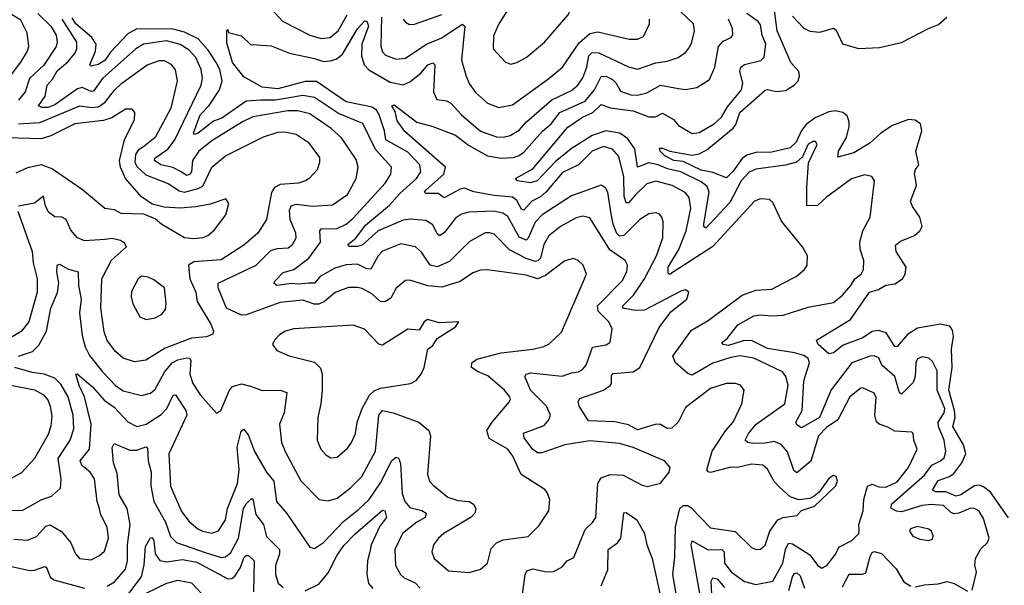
# Model space of a CAD drawing. Extents: x 1954678 to 2060275, y 904822 to 1016299.
# Tile 195 of 256: x 1966740 to 1971066, y 976807 to 979293. Entities that reach past the tile are written whole.
import ezdxf

# ---------------------------------------------------------------- set-up
doc = ezdxf.new("R2010")
doc.units = 0

msp = doc.modelspace()

# ---------------------------------------------------------------- linework, layer by layer
at = {"layer": '0CON20XD'}
for points in [[(1969628.6, 976745), (1969610, 976855), (1969618.2, 976931.8), (1969621.5, 977065), (1969641, 977145), (1969655, 977157.5), (1969675, 977157.6), (1969689.6, 977149.6), (1969775, 977059.6), (1969884, 977044), (1969955, 976973.1), (1969975, 976964.4), (1969995, 976965.6), (1970015, 976984.2), (1970036.2, 977045), (1970070.4, 977095), (1970095, 977105.8), (1970155, 977114.4), (1970175, 977136.2), (1970232.5, 977155), (1970325, 977243.3), (1970333.8, 977265), (1970327.5, 977285), (1970315, 977290), (1970295, 977276.2), (1970253, 977217), (1970230.8, 977199.2), (1970211.2, 977188.8), (1970163.4, 977183.4), (1970125, 977196.4), (1970078.4, 977238.4), (1970055, 977263.6), (1970025, 977317.5), (1970005.3, 977335.2), (1969955, 977339.7), (1969894.4, 977324.4), (1969865, 977327.1), (1969775, 977302.8), (1969765, 977305.6), (1969759.7, 977315), (1969783.3, 977396.7), (1969842.5, 977487.5), (1969874.6, 977525), (1969913.6, 977605), (1969922.9, 977665), (1969906.9, 977686.9), (1969884.6, 977694.6), (1969843.9, 977693.9), (1969775, 977672.5), (1969665, 977588.2), (1969633.1, 977525), (1969605, 977498.7), (1969585, 977496.9), (1969555, 977514), (1969536.3, 977516.3), (1969455, 977491.2), (1969415, 977512.1), (1969355, 977525.2), (1969239.7, 977529.7), (1969197.9, 977595), (1969193.6, 977615), (1969201.6, 977628.4), (1969305, 977665.3), (1969334.5, 977685), (1969340.4, 977695), (1969340, 977730), (1969348.3, 977738.3), (1969435, 977746.1), (1969465, 977763.9), (1969550.1, 977939.9), (1969600.9, 978009.1), (1969672, 978065), (1969680, 978095), (1969665.6, 978105.6), (1969645, 978100.6), (1969485, 978016.8), (1969445, 978015.2), (1969389.6, 978025), (1969389.7, 978035), (1969436.8, 978083.2), (1969485.1, 978154.9), (1969538.7, 978255), (1969565.3, 978335), (1969567.1, 978405), (1969561.9, 978425), (1969549.4, 978439.4), (1969534.5, 978444.5), (1969505, 978440), (1969465, 978415.4), (1969395, 978345.3), (1969375, 978342.5), (1969364.1, 978354.1), (1969347.3, 978395), (1969339.6, 978440.4), (1969324.8, 978534.8), (1969314.1, 978554.1), (1969295, 978566.7), (1969165, 978519.2), (1969036.1, 978435), (1969005, 978402.7), (1968975, 978333.5), (1968965, 978324.2), (1968935, 978336.9), (1968885, 978427.8), (1968862.5, 978442.5), (1968822.2, 978452.2), (1968715, 978446.9), (1968681.1, 978438.9), (1968655, 978420.4), (1968605, 978356.1), (1968585, 978343.8), (1968575, 978351.5), (1968555, 978392.3), (1968525, 978410), (1968456.7, 978416.7), (1968425, 978412), (1968314.6, 978365.4), (1968245, 978302.4), (1968225, 978296.2), (1968186.1, 978296.1), (1968182, 978305), (1968217.3, 978332.7), (1968260.3, 978389.7), (1968365, 978477.4), (1968411.2, 978528.8), (1968484.2, 978595), (1968503.1, 978625), (1968498.8, 978655), (1968445, 978710.9), (1968348.4, 978765), (1968343.3, 978805), (1968320.2, 978875), (1968307.8, 978895), (1968288.8, 978908.8), (1968175, 978931.8), (1968045, 979021.7), (1967995, 979021.4), (1967875, 978989.8), (1967805, 978996.4), (1967725, 979042), (1967675.6, 979105), (1967651.1, 979191.1), (1967650, 979245), (1967655, 979250), (1967657.5, 979237.5), (1967715, 979222.5), (1967754.1, 979184.1), (1967782.5, 979182.5), (1967845, 979178.9), (1967925.5, 979145.5), (1968035, 979123.2), (1968075, 979108.9), (1968105, 979111.8), (1968130.4, 979119.6), (1968158.8, 979141.2), (1968225, 979252.7), (1968255, 979287.1), (1968265, 979286.9), (1968273.2, 979265), (1968243.4, 979185), (1968242, 979135), (1968253.8, 979095), (1968275, 979072.9), (1968368.1, 979018.1), (1968425, 979007.6), (1968455, 979020.6), (1968502.1, 979057.9), (1968534.2, 979095), (1968555, 979103.8), (1968564.6, 979094.6), (1968559.1, 978975), (1968573.1, 978943.1), (1968615, 978936.8), (1968635, 978926.7), (1968680.7, 978875), (1968765, 978802.6), (1968835, 978777.9), (1968865, 978776.8), (1968895, 978784.1), (1968935, 978808.2), (1968966.5, 978845), (1969078.4, 978941.6), (1969165, 978982.7), (1969192.7, 979005), (1969215, 979037.8), (1969232.6, 979085), (1969241.2, 979135), (1969255, 979149.3), (1969285, 979147.8), (1969415, 979086), (1969455, 979076.1), (1969535, 979104.2), (1969585, 979111.6), (1969633, 979127), (1969665, 979149.5), (1969681, 979169), (1969693.5, 979195), (1969704.6, 979244.6), (1969701.1, 979275), (1969585, 979386.2)], [(1968898.3, 979098.3), (1968925, 979104.4), (1968965, 979127.5), (1969045.7, 979194.3), (1969150, 979315), (1969154.2, 979325), (1969150, 979345), (1969085, 979403.3), (1969027.2, 979417.2), (1968995, 979418.5), (1968935, 979395.6), (1968900.2, 979359.8), (1968845.3, 979275), (1968822.5, 979222.5), (1968820, 979165), (1968875, 979107.1), (1968898.3, 979098.3)], [(1966670, 979005), (1966745, 979106.9), (1966774.6, 979155), (1966780.4, 979175), (1966773.1, 979235), (1966745, 979291.4), (1966705, 979315.5)], [(1966820.9, 979320.9), (1966877, 979265), (1966901, 979225), (1966905.2, 979195), (1966900.3, 979175), (1966846.8, 979093.2), (1966784, 979035), (1966764.3, 978975.7), (1966735, 978939.3)], [(1968946.2, 976745), (1968960.7, 976855), (1968968.7, 976871.3), (1968995, 976879.7), (1969055, 976867.3), (1969085, 976867.5), (1969122.7, 976887.3), (1969145, 976914.3), (1969175, 976930), (1969225, 977052.9), (1969257.2, 977082.8), (1969271.2, 977105), (1969280.8, 977255), (1969295, 977280), (1969333.8, 977293.8), (1969391.2, 977291.2), (1969475, 977246.9), (1969497.9, 977242.1), (1969555, 977256), (1969594.2, 977305), (1969597.5, 977325), (1969573.8, 977355), (1969435, 977412.3), (1969375, 977430.8), (1969245, 977442.8), (1969135.4, 977425.4), (1969035, 977390.3), (1969015, 977390), (1968994.1, 977404.1), (1968957.1, 977455), (1968953.8, 977476.2), (1969045, 977510), (1969064.7, 977535), (1969071.8, 977555), (1969055, 977594.6), (1968984.7, 977665), (1968959.1, 977725), (1968965, 977735.4), (1968985, 977741.8), (1969123.7, 977726.3), (1969165, 977741.6), (1969195, 977745.4), (1969212.2, 977755), (1969228.5, 977775), (1969256.3, 977853.7), (1969316.4, 977863.6), (1969334.6, 977875.4), (1969343.1, 977935), (1969328.7, 977965), (1969282.3, 978012.3), (1969279.3, 978035), (1969386.8, 978145), (1969408.4, 978185), (1969410.4, 978215), (1969400, 978235), (1969332.4, 978282.4), (1969292.7, 978347.3), (1969245, 978422.7), (1969215, 978429.7), (1969185, 978422.4), (1969115.6, 978384.4), (1969065, 978344), (1969043, 978305), (1969027.9, 978245), (1969016.9, 978233.1), (1969005, 978230.7), (1968965, 978243.5), (1968892.1, 978282.1), (1968825, 978350), (1968805, 978357.2), (1968785, 978355.9), (1968715, 978317.1), (1968629.2, 978230.8), (1968575, 978206.7), (1968543.7, 978215), (1968505, 978271.5), (1968479.4, 978295), (1968415, 978308.1), (1968335, 978276), (1968315.9, 978255), (1968282.9, 978197.1), (1968265, 978197.9), (1968225, 978218.7), (1968175, 978215.6), (1968125, 978200.6), (1968060.4, 978165), (1968035, 978134.7), (1968010, 978135), (1967965, 978130.2), (1967935, 978134.5), (1967870, 978125), (1967856.9, 978135), (1967863.3, 978145), (1967898.3, 978181.7), (1967945, 978195.2), (1968010.7, 978245), (1968062.2, 978315), (1968059.3, 978365), (1968065, 978374.4), (1968135, 978375.3), (1968175, 978394.8), (1968205, 978420.5), (1968345.9, 978575), (1968371.1, 978615), (1968373.6, 978645), (1968303.2, 978723.2), (1968247.5, 978837.5), (1968141.4, 978881.4), (1968035, 978951.7), (1967985, 978960.1), (1967865, 978939.9), (1967800.2, 978939.8), (1967735, 978934.8), (1967628.9, 978861.1), (1967592.6, 978847.4), (1967525, 978794.3), (1967508, 978788), (1967504.3, 978795), (1967532.8, 978875), (1967573.5, 978916.5), (1967618.4, 978985), (1967630.6, 979025), (1967619.5, 979075), (1967604.1, 979105), (1967568.8, 979158.8), (1967525, 979209.4), (1967465, 979238.2), (1967415, 979251.6), (1967255, 979253.5), (1967215, 979231.5), (1967139.7, 979150.3), (1967115, 979114.1), (1967085, 979095.7), (1967055, 979089.2), (1967048, 979095), (1967073.7, 979155), (1967076, 979185), (1967058.1, 979215), (1966987.2, 979275), (1966971.4, 979301.4)], [(1967847.6, 979337.6), (1967895, 979286.6), (1968014.5, 979224.5), (1968065, 979210.2), (1968104.8, 979215.2), (1968139.5, 979245), (1968179.2, 979315)], [(1968329.7, 979305), (1968326.6, 979175), (1968335, 979151.9), (1968347.9, 979137.9), (1968395, 979120.3), (1968435, 979124.7), (1968525, 979184.2), (1968595, 979214.1), (1968685, 979273.5), (1968696.2, 979265), (1968681.6, 979115), (1968701.6, 979045), (1968715, 979013.1), (1968743.4, 978973.4), (1968795, 978926.2), (1968845, 978907.7), (1968905, 978919.7), (1969064.8, 979035.2), (1969124.6, 979085), (1969198, 979192), (1969245, 979231.9), (1969279.7, 979239.7), (1969417.5, 979207.5), (1969455, 979207.2), (1969480.5, 979219.5), (1969506.9, 979275), (1969507.1, 979295)], [(1968425, 979296), (1968435, 979281.9), (1968452.7, 979272.7), (1968475, 979273.4), (1968595, 979315.8)], [(1970785, 977354.4), (1970802.3, 977367.7), (1970808.8, 977395), (1970801.9, 977445), (1970777.1, 977505), (1970775.2, 977525), (1970801.2, 977565), (1970804.1, 977585), (1970771.2, 977665), (1970770.4, 977750.4), (1970750.5, 977790.5), (1970735, 977806), (1970705, 977811.4), (1970685, 977802), (1970677.5, 977785), (1970674.2, 977725.8), (1970665, 977699.2), (1970615, 977648.1), (1970605, 977654), (1970585.6, 977725.6), (1970528.2, 977775), (1970515, 977806.9), (1970495, 977816.1), (1970475, 977814.7), (1970395.6, 977785), (1970305, 977666.2), (1970254.2, 977545), (1970175, 977499.4), (1970155, 977512.9), (1970150, 977525), (1970178.1, 977575), (1970185.5, 977705), (1970191.6, 977725), (1970210, 977785), (1970203.9, 977803.9), (1970185, 977816.7), (1970145, 977829), (1970025, 977848.8), (1969955, 977883.2), (1969918.1, 977881.9), (1969855, 977860.6), (1969831.4, 977865), (1969825.7, 977875), (1969847.9, 977892.1), (1969895, 977951.5), (1969965, 977991.1), (1969995, 977996.4), (1970045, 977991.1), (1970095, 977994.2), (1970205, 978030), (1970315, 978050.7), (1970355, 978082.3), (1970392.5, 978125), (1970410, 978155), (1970436.7, 978175), (1970448.1, 978195), (1970448.6, 978235), (1970432.2, 978285), (1970431.2, 978315), (1970444, 978366), (1970476.7, 978425), (1970496, 978585), (1970484.1, 978604.1), (1970451.2, 978611.2), (1970395, 978594.4), (1970285, 978513.6), (1970245, 978476.9), (1970199.2, 978475), (1970198.1, 978555), (1970206.2, 978663.8), (1970244.1, 978744.1), (1970237.2, 978757.2), (1970225, 978757.3), (1970205, 978746.2), (1970178.8, 978691.2), (1970152.8, 978667.3), (1970105, 978654.3), (1969975, 978637), (1969945, 978623.3), (1969909.3, 978585), (1969859.5, 978490.5), (1969755, 978377.5), (1969746, 978385), (1969745.5, 978395.5), (1969768.9, 978535), (1969760.3, 978560.3), (1969735, 978580.8), (1969645.3, 978625), (1969587.1, 978637.1), (1969545.9, 978655), (1969505, 978663.5), (1969455, 978645.5), (1969442.8, 978725), (1969411.2, 978771.2), (1969377.3, 978795), (1969315, 978805.4), (1969255, 978784.2), (1969163.7, 978726.3), (1969092.2, 978667.8), (1969013.5, 978585), (1968985, 978576.9), (1968927.5, 978585), (1968918.8, 978595), (1968995, 978638), (1969148.9, 978821.1), (1969213.1, 978865), (1969258, 978885), (1969295, 978920.7), (1969335, 978905.2), (1969435, 978892.4), (1969505, 978866.2), (1969533, 978867), (1969565, 978882.3), (1969613.1, 978855), (1969635, 978828.5), (1969695, 978792.9), (1969725, 978797.4), (1969791.8, 978835), (1969822.9, 978865), (1969849.8, 978910.2), (1969911, 978985), (1969917.5, 979015), (1969904.8, 979065), (1969908.9, 979085), (1969925, 979096.1), (1969996.8, 979113.2), (1970011.2, 979128.8), (1970018.4, 979185), (1970001.6, 979225), (1969995, 979270.6), (1969985, 979286), (1969935, 979321)], [(1970357.7, 977862.3), (1970315, 977829.2), (1970295, 977824), (1970248.6, 977865), (1970241.2, 977885), (1970390.3, 977975), (1970474.3, 978095.7), (1970512.8, 978107.2), (1970545, 978126.8), (1970585, 978132.9), (1970619.1, 978155), (1970630.6, 978175), (1970634.2, 978205), (1970590.4, 978275), (1970587.9, 978302.1), (1970609.8, 978320.2), (1970670.8, 978345), (1970694.2, 978365), (1970705.8, 978385), (1970694.3, 978425), (1970662, 978472), (1970653.3, 978495), (1970680, 978565), (1970672, 978618), (1970675.5, 978634.5), (1970690.6, 978655), (1970677.1, 978715), (1970703.1, 978805), (1970697.5, 978835), (1970675, 978851.3), (1970645, 978854.8), (1970575, 978828.8), (1970524.1, 978795), (1970475, 978751), (1970405, 978708), (1970335, 978689.2), (1970337.1, 978715), (1970372.2, 978775), (1970385, 978823.8), (1970384.7, 978845), (1970375, 978870.5), (1970356, 978886), (1970325, 978893.2), (1970295, 978887.6), (1970235, 978862.2), (1970195, 978833.2), (1970174.4, 978805.6), (1970150.9, 978755), (1970125, 978729.6), (1970045, 978710.3), (1969975, 978709.5), (1969935, 978698.4), (1969915, 978683.8), (1969875, 978627.8), (1969845, 978598.1), (1969785, 978622.2), (1969735, 978632), (1969655, 978670.3), (1969613.6, 978675), (1969574.7, 978695), (1969553.8, 978715), (1969551.7, 978728.3), (1969565, 978728.5), (1969596.7, 978715), (1969695, 978697.7), (1969726.2, 978703.8), (1969759.2, 978720.8), (1969875, 978816), (1969887.1, 978832.9), (1969904.5, 978885), (1970015, 978983.1), (1970025, 978986.9), (1970065, 978977.5), (1970105, 978982.2), (1970143.2, 979005), (1970160.7, 979025), (1970166.6, 979045), (1970162.9, 979065), (1970128.9, 979105), (1970068.1, 979245), (1970056.9, 979333.1)], [(1970135, 979308.6), (1970185, 979256.5), (1970212.1, 979242.1), (1970255, 979238.6), (1970315.3, 979255.3), (1970326.8, 979246.8), (1970355, 979186.5), (1970425, 979165.9), (1970518.3, 979171.7), (1970615, 979193.5), (1970733.5, 979255), (1970777.3, 979272.7), (1970814.2, 979305)], [(1967872.6, 978287.4), (1967919.3, 978290.7), (1967938.8, 978305), (1967955.4, 978335), (1967953.8, 978355), (1967928.8, 978415), (1967925.3, 978455), (1967932.5, 978475), (1967955, 978481.9), (1968025, 978473.3), (1968115, 978478.9), (1968180.4, 978525), (1968219.2, 978595), (1968227.5, 978645), (1968218.8, 978678.8), (1968153.9, 978773.9), (1968108.2, 978815), (1968015, 978879.3), (1967963, 978893), (1967917.9, 978892.1), (1967765, 978866.8), (1967719.1, 978845), (1967585, 978761.2), (1967527.5, 978715), (1967499, 978675), (1967495.2, 978625), (1967486.9, 978613.1), (1967475, 978608.7), (1967446.7, 978626.7), (1967413.2, 978643.2), (1967360.4, 978655), (1967333.3, 978675), (1967334.6, 978685), (1967393, 978725), (1967422.5, 978765), (1967537.2, 979005), (1967543.8, 979035), (1967538.4, 979075), (1967515, 979126.7), (1967485, 979158.8), (1967445, 979184), (1967385, 979201), (1967285, 979185.7), (1967250.4, 979165), (1967104.3, 979035), (1967065, 978979.7), (1967055, 978977.6), (1967015, 978994.8), (1966995, 978990), (1966895, 978918.9), (1966865, 978907), (1966837.4, 978907.4), (1966822.7, 978915), (1966852.8, 978957.2), (1966861.2, 979005), (1966885, 979031.2), (1966905, 979068.3), (1966951.6, 979108.4), (1966982.6, 979145), (1966991.3, 979165), (1966990.8, 979195), (1966927.5, 979295)], [(1969732, 976755), (1969690.5, 976985), (1969695, 977002.2), (1969765, 976963.1), (1969825, 976964.7), (1969834.7, 976954.7), (1969836.9, 976905), (1969868.2, 976865), (1969925, 976823.5), (1969975, 976810.3), (1970048.8, 976825), (1970092.9, 976905), (1970105.4, 976964.6), (1970117.5, 976992.5), (1970135, 976990), (1970211, 976941), (1970245, 976895.7), (1970265, 976882.9), (1970286, 976894), (1970325.3, 976945), (1970339.2, 976975), (1970396.4, 977005), (1970427.5, 977035), (1970428.6, 977051.4), (1970426.9, 977075), (1970445.7, 977135), (1970449.1, 977185), (1970465, 977243.1), (1970485, 977251.9), (1970515, 977240), (1970545, 977238.1), (1970595, 977261.9), (1970644.7, 977325), (1970683.8, 977405), (1970669.1, 977445), (1970665.8, 977475), (1970660, 977480), (1970585, 977485.5), (1970555, 977502.9), (1970515.7, 977515), (1970505.2, 977525.2), (1970496.5, 977555), (1970503, 977633), (1970495, 977651.4), (1970445, 977675.6), (1970435, 977674.5), (1970387.3, 977635), (1970335.2, 977534.8), (1970285, 977501.2), (1970250.1, 977465), (1970216.4, 977353.6), (1970155, 977301.1), (1970142.1, 977312.1), (1970113.9, 977393.9), (1970085.5, 977425.5), (1970055, 977439.3), (1970015, 977432), (1969960.6, 977430.6), (1969938.8, 977435), (1969927.5, 977445), (1969942, 977475), (1969975.9, 977515), (1970101.3, 977605), (1970116.7, 977686.7), (1970106.2, 977725), (1970091.8, 977745), (1969965, 977805.2), (1969905, 977815.7), (1969865, 977809.1), (1969785, 977783.5), (1969695, 977731.3), (1969675, 977738.8), (1969621.9, 977785), (1969609.3, 977815), (1969691.8, 977928.2), (1969765, 977971.6), (1969915, 978082.5), (1969975, 978104.1), (1970045, 978108.9), (1970094.6, 978135.4), (1970152, 978165), (1970188, 978195), (1970200, 978215), (1970202, 978255), (1970180, 978295), (1970087.3, 978407.3), (1970049.1, 978489.1), (1970035, 978502.9), (1969995.6, 978505.6), (1969969.2, 978495), (1969785, 978295.7), (1969595, 978173.1), (1969589.2, 978179.2), (1969590, 978205), (1969636.6, 978283.4), (1969668.5, 978365), (1969688.5, 978465), (1969681.9, 978511.9), (1969663.3, 978533.3), (1969607.3, 978565), (1969535, 978583.1), (1969495, 978571.8), (1969445.9, 978524.1), (1969415, 978488.9), (1969405, 978487.8), (1969396.2, 978516.2), (1969395, 978602), (1969372, 978692), (1969345, 978724.1), (1969305, 978735.7), (1969255, 978716.1), (1969194.8, 978655.2), (1969125, 978622.1), (1969053.6, 978536.4), (1969028.4, 978515), (1968989.7, 978495), (1968955, 978456.8), (1968945, 978460.4), (1968925, 978499.1), (1968905, 978513.4), (1968825, 978520), (1968735, 978537.3), (1968695, 978552.4), (1968675, 978548.1), (1968605, 978510.5), (1968579.5, 978529.5), (1968525, 978529.4), (1968518.6, 978535), (1968526.4, 978545), (1968603.8, 978615), (1968611.1, 978645), (1968432.3, 978802.3), (1968398.3, 978848.3), (1968389.4, 978889.4), (1968376, 978915), (1968385, 978918.8), (1968485, 978843.1), (1968555, 978824.1), (1968655, 978785.9), (1968712.1, 978742.1), (1968795, 978694.8), (1968855, 978685.2), (1968908.2, 978688.2), (1968934.1, 978695.9), (1968955, 978711.2), (1969037.3, 978802.7), (1969075.2, 978835), (1969113, 978885), (1969225.3, 978935), (1969265.5, 978985), (1969295.7, 979044.3), (1969315, 979044.8), (1969345, 979029.8), (1969360.9, 979015), (1969379.2, 978979.2), (1969425, 978962.5), (1969455, 978961.9), (1969495, 978971.8), (1969555, 979005.3), (1969635, 978990.9), (1969665, 978986.9), (1969714.7, 978995.3), (1969770.2, 979029.8), (1969794.7, 979085.3), (1969809.7, 979175), (1969831, 979199), (1969866.7, 979215), (1969872.9, 979227.1), (1969872.2, 979255), (1969854.1, 979295)], [(1966735, 978835.6), (1966828.7, 978841.3), (1967005, 978915.2), (1967057.6, 978907.6), (1967085, 978910.9), (1967115, 978929.6), (1967156.4, 978983.6), (1967188.9, 979015), (1967300.5, 979095), (1967355, 979114), (1967375, 979113.2), (1967405, 979097.9), (1967423.6, 979073.6), (1967432.8, 979025), (1967404, 978905), (1967335, 978775.4), (1967285, 978734.1), (1967260.9, 978719.1), (1967249.1, 978700.9), (1967245.7, 978665.7), (1967256.4, 978646.4), (1967295, 978610.7), (1967395, 978571.6), (1967441.6, 978541.6), (1967465, 978535.8), (1967525, 978550.8), (1967545, 978562.2), (1967585.2, 978644.8), (1967645, 978694.7), (1967811.4, 978778.6), (1967875, 978799.1), (1967905, 978800.4), (1967955, 978790.3), (1968008.5, 978755), (1968057.5, 978687.5), (1968057.9, 978665), (1968046.7, 978633.3), (1968012.2, 978595), (1967995.8, 978585), (1967965, 978574.7), (1967885, 978568.3), (1967859.4, 978555), (1967846.2, 978533.8), (1967824.1, 978415), (1967787.3, 978355), (1967725, 978302.2), (1967625, 978237.7), (1967505, 978228.7), (1967481.5, 978215), (1967488.4, 978155), (1967514.5, 978095.5), (1967520.8, 978055), (1967580, 977955), (1967592, 977925), (1967589.2, 977910.8), (1967561.2, 977898.8), (1967495, 977894), (1967380.2, 977849.8), (1967295, 977797.1), (1967245, 977788.8), (1967195, 977806.2), (1967160.9, 977835), (1967125, 977882.9), (1967112, 977922), (1967097.2, 978027.3), (1967101.8, 978155), (1967144.2, 978235.8), (1967210, 978295), (1967200.9, 978310.9), (1967183.3, 978323.3), (1967145, 978331), (1967116.6, 978326.6), (1967025, 978321.8), (1966995, 978334.6), (1966965, 978368.1), (1966945, 978415.5), (1966925, 978425.3), (1966895, 978427.5), (1966867.7, 978447.7), (1966853.5, 978475), (1966845, 978517.1), (1966805, 978486.2), (1966735, 978474.4)], [(1966725, 978620.4), (1966775.9, 978644.1), (1966835, 978656.2), (1966885, 978638.2), (1967016.4, 978546.4), (1967115, 978465.6), (1967155, 978458.6), (1967185, 978443.6), (1967285, 978440), (1967337.7, 978417.7), (1967365, 978394.3), (1967465, 978336.7), (1967505, 978331.3), (1967545, 978336.2), (1967566.9, 978345), (1967595, 978367.5), (1967645.6, 978435), (1967660, 978485), (1967646, 978506), (1967577.1, 978482.9), (1967515, 978470.7), (1967445, 978464.7), (1967375, 978469.6), (1967322.4, 978482.4), (1967275, 978514.2), (1967204.8, 978594.8), (1967183.1, 978645), (1967178.6, 978675), (1967201.1, 978765), (1967244.4, 978855), (1967245.6, 978885), (1967235, 978899.4), (1967205, 978899.5), (1967145, 978862.4), (1967109.3, 978850.7), (1966982.9, 978835), (1966877.5, 978782.5), (1966835, 978769.7), (1966685, 978774.4)], [(1966732.3, 978452.3), (1966794.8, 978275), (1966799, 978225), (1966817, 978155), (1966816.6, 978095), (1966780.5, 977965), (1966746.5, 977923.5), (1966685, 977885.8)], [(1966735, 977814.3), (1966797.1, 977835), (1966825, 977863.1), (1966857.7, 977925), (1966877, 978025), (1966906.1, 978093.9), (1966913.1, 978135), (1966903.2, 978185), (1966905.7, 978214.3), (1966915, 978218.6), (1966955, 978196.5), (1966997.5, 978185), (1966999.3, 978125), (1967010, 978065), (1967003.8, 978005), (1967014.8, 977905), (1967028, 977855), (1967047, 977817), (1967103.6, 977745), (1967161.1, 977685), (1967195, 977662.5), (1967275, 977642.1), (1967315, 977652.1), (1967335, 977669.5), (1967376.5, 977743.5), (1967411, 977785), (1967435, 977798.7), (1967475, 977807.6), (1967486.1, 977806.1), (1967492.2, 977795), (1967488.1, 977735), (1967501.6, 977695), (1967535, 977643.1), (1967605, 977563.3), (1967624.1, 977575.9), (1967661.8, 977665), (1967675, 977681.2), (1967715, 977693.3), (1967755, 977683.1), (1967805, 977664.2), (1967885, 977664.6), (1967914.4, 977655), (1967901.8, 977565), (1967882.2, 977515), (1967891.1, 977435), (1967906.1, 977395), (1967975, 977266.7), (1968056, 977185), (1968095, 977178.8), (1968135, 977190.7), (1968194, 977236), (1968243.8, 977285), (1968303.3, 977396.7), (1968318.5, 977555), (1968335, 977575.5), (1968381.9, 977565), (1968493.9, 977523.9), (1968538.2, 977488.2), (1968545.6, 977465), (1968532.3, 977295), (1968540.4, 977265), (1968556.8, 977246.8), (1968621.4, 977195), (1968665, 977180.8), (1968715.7, 977175.7), (1968734.1, 977164.1), (1968744.5, 977145), (1968740, 977125), (1968723.8, 977106.2), (1968603.3, 977035), (1968580, 977015), (1968558.5, 976985), (1968551.1, 976955), (1968561.1, 976925), (1968625, 976871.5), (1968715, 976863.1), (1968765, 976878.6), (1968795.4, 976904.6), (1968811.5, 976968.5), (1968835, 976994.4), (1968865, 977006.7), (1968975, 977022.5), (1969021.1, 977068.9), (1969065.5, 977135), (1969070, 977185), (1969058, 977215), (1969048.2, 977228.2), (1968943.8, 977293.8), (1968907.6, 977375), (1968885.4, 977405), (1968802.7, 977452.7), (1968792, 977488), (1968816, 977525), (1968889.8, 977610.2), (1968896.1, 977623.9), (1968893.6, 977635), (1968869.6, 977665), (1968797.5, 977727.5), (1968754.4, 977745), (1968725.7, 977765), (1968727.1, 977785), (1968749.4, 977800.6), (1968855, 977829.7), (1968995, 977845.9), (1969043.5, 977856.5), (1969065, 977867.3), (1969120.8, 977919.2), (1969230, 978175), (1969215.7, 978215), (1969194, 978235), (1969173.4, 978243.4), (1969135, 978232.9), (1969051.1, 978168.9), (1969015, 978153.7), (1968965, 978170.5), (1968795, 978193.4), (1968765, 978192.7), (1968731.4, 978181.4), (1968675, 978143), (1968595, 978117.7), (1968533.2, 978123.2), (1968455, 978147.9), (1968435, 978146.7), (1968395, 978113.3), (1968371.1, 978068.9), (1968345, 978053.7), (1968325, 978055.3), (1968288.1, 978088.1), (1968245, 978111.2), (1968225, 978116.8), (1968185, 978115.9), (1968125.7, 978094.3), (1968079.6, 978055), (1968055, 978042.9), (1968033.6, 978043.6), (1967985, 978060.8), (1967885, 978050.9), (1967735, 977996), (1967714.7, 977994.7), (1967649.4, 978025), (1967612.3, 978115), (1967612.5, 978135), (1967778.8, 978215), (1967845, 978279.6), (1967872.6, 978287.4)], [(1967295.8, 977975.8), (1967335, 977982.5), (1967365, 977998.9), (1967380.7, 978019.3), (1967384, 978046), (1967376.2, 978115), (1967329.5, 978149.5), (1967305, 978161.1), (1967275, 978165.7), (1967260.6, 978155), (1967231.5, 978098.5), (1967229.5, 978075), (1967237.5, 978045), (1967267.7, 977987.7), (1967295.8, 977975.8)], [(1968107, 977367), (1968135, 977370.6), (1968180.4, 977409.6), (1968197.9, 977435), (1968215.2, 977474.8), (1968223.1, 977525), (1968244.7, 977585), (1968277, 977643), (1968298.1, 977661.9), (1968325, 977673.7), (1968457.5, 977695), (1968482.4, 977707.6), (1968504.2, 977735), (1968516.7, 977765), (1968534.1, 977845.9), (1968555, 977862), (1968575, 977892.5), (1968655, 977943.3), (1968670, 977965), (1968585, 977961.2), (1968532.5, 977975), (1968518, 977965), (1968495, 977928.8), (1968445, 977933.6), (1968335, 977862.7), (1968317.9, 977867.9), (1968255, 977933.1), (1968205, 977951.4), (1967945, 977934.4), (1967908.8, 977925), (1967881.8, 977908.2), (1967860, 977885), (1967851.2, 977865), (1967869.5, 977839.5), (1967925, 977815.8), (1968035, 977788.6), (1968062.3, 977762.3), (1968069.6, 977735), (1968069.6, 977665), (1968063.8, 977605), (1968050, 977545), (1968047.5, 977445), (1968063.1, 977405), (1968085, 977380.8), (1968107, 977367)], [(1971085, 977103.9), (1971006, 977216), (1970975, 977239.8), (1970955, 977247.1), (1970935, 977244.3), (1970875, 977204.4), (1970855, 977198.5), (1970808.5, 977218.5), (1970765, 977218.1), (1970751.2, 977225), (1970775, 977267.4), (1970825.1, 977284.9), (1970845, 977298.1), (1970879.5, 977345), (1970896.7, 977385), (1970886.1, 977425), (1970839.3, 977505), (1970849.5, 977545), (1970847.6, 977575), (1970821.6, 977665), (1970836.8, 977765), (1970834.2, 977845), (1970842.7, 977902.7), (1970838.1, 977928.1), (1970826.6, 977946.6), (1970785, 977954.7), (1970685, 977937.6), (1970641, 977909), (1970595, 977857.1), (1970585, 977857.3), (1970546.7, 977916.7), (1970515, 977927.1), (1970485, 977922.2), (1970445, 977894.5), (1970357.7, 977862.3)], [(1966695, 977136.6), (1966755, 977137.3), (1966835, 977182.3), (1966880.3, 977199.7), (1966919.4, 977235), (1966922.5, 977275), (1966910, 977365), (1966962.8, 977445), (1966978.1, 977495), (1966974.8, 977555.2), (1966952.8, 977635), (1966921.8, 977691.8), (1966895, 977717.8), (1966848.6, 977735), (1966795, 977743), (1966719.2, 977765)], [(1966715, 977009.7), (1966774.7, 977005.3), (1966815, 977021.2), (1966855, 977068), (1966875, 977072.5), (1966923.5, 977043.5), (1966964.7, 976994.7), (1966985, 976946), (1967003.1, 976925), (1967055, 976920), (1967091.7, 976938.3), (1967113.1, 976956.9), (1967130, 977015), (1967125, 977063.3), (1967096.7, 977116.7), (1967089.7, 977149.7), (1967080.9, 977175), (1967068.9, 977275), (1967050.8, 977305), (1967013.6, 977333.6), (1967005.9, 977355), (1967046.8, 977405), (1967053.9, 977515), (1967025.9, 977635.9), (1967001.3, 977685), (1966990, 977725), (1966987.5, 977735), (1966993.1, 977736.9), (1967060.3, 977680.3), (1967111.2, 977621.2), (1967155, 977590), (1967215, 977525.3), (1967255, 977505.8), (1967295.5, 977515), (1967361.3, 977558.7), (1967386.2, 977585), (1967415, 977642.5), (1967425, 977644.3), (1967470, 977575), (1967474.3, 977555), (1967395.3, 977385), (1967402.5, 977242.5), (1967451.9, 977131.9), (1967485, 977087.9), (1967523.3, 977055), (1967545, 977045.9), (1967585, 977035.9), (1967613.2, 977046.8), (1967644.1, 977095), (1967653.9, 977145), (1967697.8, 977255), (1967704.8, 977315), (1967696.1, 977415), (1967713.9, 977485), (1967725, 977494.3), (1967746.4, 977466.4), (1967771.6, 977395), (1967824.7, 977305), (1967857.4, 977265), (1967868.5, 977175), (1967913.4, 977123.4), (1968015, 976974.4), (1968035, 976968.6), (1968075.6, 976995), (1968162.6, 977087.4), (1968229.2, 977140.8), (1968275.9, 977184.1), (1968325, 977257.5), (1968375, 977355.4), (1968395, 977370.9), (1968405, 977365.7), (1968413, 977343), (1968420.8, 977210.8), (1968431.8, 977175), (1968455, 977149.3), (1968506.5, 977136.5), (1968526.4, 977125), (1968521.5, 977105), (1968484.6, 977085.4), (1968422.7, 977035), (1968389.2, 976965), (1968390.8, 976895), (1968412.7, 976855), (1968429.5, 976839.5), (1968478, 976818), (1968500.5, 976795)], [(1966665, 977694.3), (1966805, 977667), (1966845, 977643.8), (1966865, 977620), (1966875, 977593.8), (1966881.3, 977551.3), (1966876.6, 977506.6), (1966865, 977470), (1966805, 977364.3), (1966748.8, 977301.2), (1966675, 977262.3)], [(1967125, 976803.2), (1967157.4, 976822.6), (1967205, 976878.9), (1967214.4, 976915.6), (1967213.6, 976985), (1967225.2, 977075), (1967212.5, 977145), (1967176.8, 977205), (1967168.1, 977298.1), (1967152.2, 977345), (1967146.3, 977413.7), (1967155, 977430.6), (1967225, 977400.9), (1967255, 977401.3), (1967295, 977416.2), (1967302.1, 977412.1), (1967304.8, 977355), (1967317.5, 977305), (1967316.5, 977245), (1967330, 977175), (1967380.6, 977085), (1967402.4, 977022.4), (1967430, 976995), (1967555, 976951), (1967625, 976929.1), (1967645, 976932.7), (1967668.2, 976951.8), (1967702.4, 977015), (1967724.4, 977145), (1967735, 977165.4), (1967758, 977188), (1967765, 977187.5), (1967778.3, 977118.3), (1967811.8, 977075), (1967825, 977021.5), (1967881.4, 976965), (1967882, 976945), (1967863.8, 976895), (1967864.7, 976855), (1967876.4, 976816.4), (1967897.7, 976797.7)], [(1970924.1, 976785.9), (1970943.8, 976865), (1970936.5, 976896.5), (1970939.6, 976925), (1970962.6, 976967.4), (1970991.6, 976995), (1970999.5, 977015), (1970975, 977100.8), (1970955, 977132.5), (1970935.2, 977145.2), (1970917.1, 977147.1), (1970866.2, 977123.8), (1970845, 977121.6), (1970828.9, 977128.9), (1970798.2, 977158.2), (1970745, 977162.6), (1970705, 977157.8), (1970615, 977130.5), (1970592.7, 977132.7), (1970567, 977147), (1970571.8, 977165), (1970715, 977291.7), (1970747.5, 977335), (1970785, 977354.4)], [(1967995, 976783.8), (1968055, 976811.8), (1968095, 976862.5), (1968135, 976940), (1968165, 976983), (1968215, 977033.9), (1968335, 977137.3), (1968345, 977134.2), (1968351.8, 977105), (1968322.5, 977067.5), (1968285.2, 976985), (1968278.1, 976955), (1968268.8, 976915), (1968265.9, 976855.9), (1968272.7, 976815), (1968292.6, 976792.6)], [(1969295, 976805.7), (1969324.1, 976875), (1969326.2, 976965), (1969366.4, 976993.6), (1969380.7, 977015), (1969395, 977126), (1969405, 977126.7), (1969451.2, 977095), (1969484.7, 977035), (1969495.4, 976985), (1969518.5, 976925), (1969555, 976757.5)], [(1970735, 977004.4), (1970750, 977010), (1970754, 977025), (1970745.8, 977045), (1970735, 977054), (1970685, 977065.6), (1970653.8, 977055), (1970648.8, 977045), (1970663.6, 977023.6), (1970695, 977010.6), (1970735, 977004.4)], [(1967205, 976752.2), (1967276.2, 976845), (1967286.8, 976896.8), (1967292.6, 976977.4), (1967314.6, 977015.4), (1967323.2, 977016.8), (1967329.4, 977005), (1967335.2, 976945.2), (1967356.6, 976916.6), (1967385, 976910.2), (1967455, 976921.5), (1967518.4, 976908.4), (1967655, 976835.3), (1967672.9, 976837.1), (1967685, 976847.3), (1967710.8, 976885), (1967725, 976927.5), (1967735, 976937.8), (1967745, 976938.2), (1967770.6, 976915), (1967768.2, 976778.2)], [(1970355, 976800.4), (1970385, 976856.4), (1970445, 976856.8), (1970457.7, 976862.3), (1970476.2, 976933.8), (1970485, 976951.5), (1970495, 976956.3), (1970526.7, 976946.7), (1970590.4, 976880.4), (1970625, 976822.9), (1970655, 976803.2)], [(1966705, 976889.5), (1966785, 976871.9), (1966805, 976873.4), (1966850.5, 976890.5), (1966858.2, 976885), (1966874.6, 976845), (1966891.1, 976831.1), (1967025, 976794.8)], [(1969785.8, 976675), (1969778.8, 976825), (1969785, 976840.9), (1969805, 976835.6), (1969837, 976797)], [(1970118.7, 976785), (1970135, 976845.3), (1970145, 976858.9), (1970155, 976861.6), (1970168.8, 976848.8), (1970187.8, 976795)], [(1967585, 976723.1), (1967496.2, 976816.2), (1967435, 976828.6), (1967385, 976816), (1967295, 976771.9)], [(1970675, 976800.4), (1970715, 976809.7), (1970775, 976813.3), (1970815, 976824.2), (1970845.5, 976815.5), (1970905, 976781.4)]]:
    msp.add_lwpolyline(points, dxfattribs=at)

doc.saveas('drawing.dxf')
